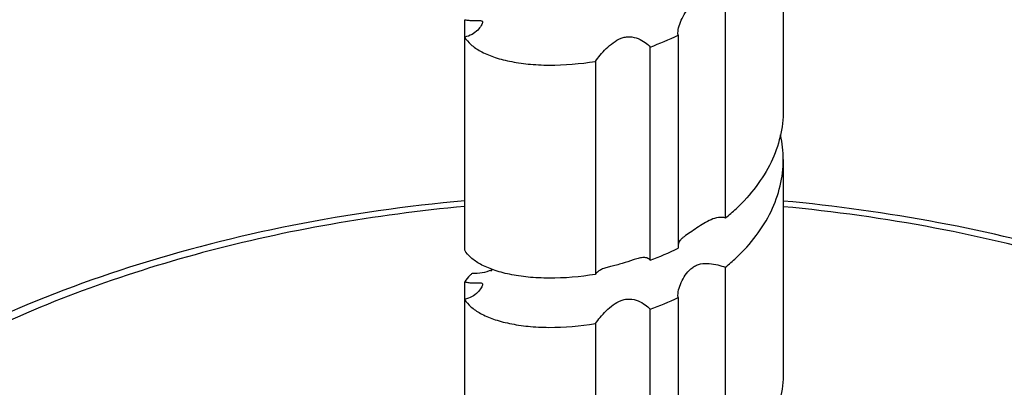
# Model space of a CAD drawing. Header units: millimetres. Extents: x 16 to 3344, y 34 to 2360.
# Tile 124 of 127: x 2829 to 2879, y 2117 to 2136. Entities that reach past the tile are written whole.
import ezdxf

# ---------------------------------------------------------------- set-up
doc = ezdxf.new("R2010")
doc.units = ezdxf.units.MM
doc.header["$LTSCALE"] = 185.02
for name, color, linetype in [('DEFAULT_VBL19', 7, 'CONTINUOUS'), ('SCREW_ASM_PBL20', 7, 'CONTINUOUS'), ('TOP_ASM_PBL22', 7, 'CONTINUOUS')]:
    doc.layers.add(name, color=color, linetype=linetype)

# ---------------------------------------------------------------- blocks, each defined once
blk = doc.blocks.new('SCREW_ASM_PBL20', base_point=(2859.496, 2052.077))
at = {"layer": 'SCREW_ASM_PBL20', "color": 7}
for p, q in [((2867.496, 2141.892), (2867.496, 2131.277)), ((2864.621, 2125.91), (2864.621, 2136.525)), ((2851.614, 2124.313), (2851.614, 2135.792)), ((2862.254, 2135.022), (2862.254, 2124.407)), ((2860.863, 2123.817), (2860.863, 2134.432)), ((2858.129, 2133.718), (2858.129, 2123.103)), ((2867.496, 2128.828), (2867.496, 2118.213)), ((2864.621, 2112.846), (2864.621, 2123.461)), ((2851.614, 2111.249), (2851.614, 2122.728)), ((2862.254, 2121.958), (2862.254, 2111.343)), ((2860.863, 2110.753), (2860.863, 2121.368)), ((2858.129, 2120.654), (2858.129, 2110.039))]:
    blk.add_line(p, q, dxfattribs=at)
blk.add_lwpolyline([(2852.957, 2123.363), (2852.937, 2123.281), (2852.914, 2123.243)], dxfattribs=at)
for centre, radius, start, end in [((2855.981, 2147.879), 14.306, 289.9549, 296.0067), ((2861.836, 2128.826), 5.66, 0.0139, 12.4816), ((2858.273, 2133.662), 10.02, 309.3151, 313.367), ((2855.981, 2137.261), 14.303, 289.9591, 296.0124), ((2858.185, 2131.313), 10.153, 309.3418, 313.3401), ((2851.469, 2126.914), 3.884, 292.3798, 293.2708), ((2855.981, 2134.811), 14.303, 289.9596, 296.0128)]:
    blk.add_arc(centre, radius, start, end, dxfattribs=at)
for points, knots in [([(2862.246, 2135.125), (2862.246, 2135.245), (2862.295, 2135.499), (2862.442, 2135.869), (2862.661, 2136.229), (2862.915, 2136.487), (2863.165, 2136.63), (2863.441, 2136.719), (2863.808, 2136.73), (2864.226, 2136.65), (2864.493, 2136.568), (2864.621, 2136.525)], [0, 0, 0, 0, 0.108182, 0.230682, 0.358378, 0.487291, 0.551994, 0.616879, 0.747619, 0.878287, 1, 1, 1, 1]), ([(2851.614, 2135.792), (2851.682, 2135.779), (2851.81, 2135.76), (2851.989, 2135.746), (2852.139, 2135.744), (2852.261, 2135.747), (2852.357, 2135.75), (2852.428, 2135.748), (2852.486, 2135.727), (2852.496, 2135.69), (2852.496, 2135.673)], [0, 0, 0, 0, 0.22578, 0.419547, 0.580817, 0.711886, 0.814967, 0.891517, 0.945713, 1, 1, 1, 1]), ([(2852.496, 2135.673), (2852.496, 2135.649), (2852.481, 2135.59), (2852.412, 2135.45), (2852.253, 2135.252), (2851.977, 2135.04), (2851.741, 2134.952), (2851.614, 2134.928)], [0, 0, 0, 0, 0.059424, 0.146526, 0.387172, 0.680002, 1, 1, 1, 1]), ([(2858.129, 2133.718), (2858.203, 2133.824), (2858.375, 2134.043), (2858.666, 2134.359), (2859.005, 2134.657), (2859.333, 2134.853), (2859.622, 2134.935), (2859.915, 2134.955), (2860.264, 2134.87), (2860.604, 2134.676), (2860.789, 2134.515), (2860.863, 2134.432)], [0, 0, 0, 0, 0.115702, 0.248773, 0.384895, 0.519571, 0.586285, 0.652429, 0.781233, 0.900872, 1, 1, 1, 1]), ([(2862.254, 2135.022), (2862.252, 2135.03), (2862.248, 2135.064), (2862.246, 2135.099), (2862.246, 2135.125)], [0, 0, 0, 0, 0.23815, 1, 1, 1, 1]), ([(2851.614, 2134.928), (2851.69, 2134.789), (2851.928, 2134.517), (2852.421, 2134.191), (2853.074, 2133.915), (2853.873, 2133.703), (2854.803, 2133.566), (2856.239, 2133.495), (2857.365, 2133.593), (2858.129, 2133.718)], [0, 0, 0, 0, 0.06885, 0.153418, 0.255634, 0.375527, 0.511981, 0.663163, 1, 1, 1, 1]), ([(2867.496, 2131.277), (2867.496, 2130.838), (2867.39, 2129.944), (2866.921, 2128.653), (2866.168, 2127.44), (2865.514, 2126.719), (2865.153, 2126.378)], [0, 0, 0, 0, 0.236405, 0.479149, 0.732931, 1, 1, 1, 1]), ([(2865.153, 2123.929), (2865.514, 2124.27), (2866.168, 2124.99), (2866.921, 2126.204), (2867.39, 2127.494), (2867.496, 2128.388), (2867.496, 2128.828)], [0, 0, 0, 0, 0.267069, 0.520851, 0.763595, 1, 1, 1, 1]), ([(2864.621, 2125.91), (2864.507, 2125.948), (2864.25, 2125.959), (2863.886, 2125.839), (2863.534, 2125.647), (2863.192, 2125.419), (2862.864, 2125.196), (2862.607, 2125.026), (2862.44, 2124.893), (2862.347, 2124.796), (2862.282, 2124.691), (2862.259, 2124.615), (2862.252, 2124.577)], [0, 0, 0, 0, 0.126312, 0.259742, 0.400746, 0.547297, 0.69227, 0.818687, 0.871176, 0.917308, 0.95921, 1, 1, 1, 1]), ([(2858.129, 2123.103), (2857.365, 2122.978), (2856.239, 2122.881), (2854.803, 2122.951), (2853.873, 2123.088), (2853.074, 2123.3), (2852.421, 2123.576), (2851.928, 2123.903), (2851.69, 2124.174), (2851.614, 2124.313)], [0, 0, 0, 0, 0.336839, 0.488028, 0.624473, 0.74437, 0.8466, 0.931155, 1, 1, 1, 1]), ([(2860.005, 2123.824), (2859.828, 2123.765), (2859.556, 2123.667), (2859.181, 2123.57), (2858.985, 2123.526), (2858.889, 2123.502)], [0, 0, 0, 0, 0.482462, 0.74427, 1, 1, 1, 1]), ([(2860.863, 2123.817), (2860.82, 2123.866), (2860.698, 2123.94), (2860.481, 2123.949), (2860.249, 2123.903), (2860.089, 2123.852), (2860.005, 2123.824)], [0, 0, 0, 0, 0.21588, 0.444836, 0.705726, 1, 1, 1, 1]), ([(2862.246, 2122.061), (2862.246, 2122.181), (2862.295, 2122.435), (2862.442, 2122.805), (2862.661, 2123.165), (2862.915, 2123.423), (2863.165, 2123.565), (2863.441, 2123.654), (2863.809, 2123.665), (2864.226, 2123.586), (2864.493, 2123.504), (2864.621, 2123.461)], [0, 0, 0, 0, 0.108191, 0.230672, 0.358345, 0.487251, 0.551961, 0.616858, 0.747613, 0.878283, 1, 1, 1, 1]), ([(2851.986, 2123.156), (2851.946, 2123.123), (2851.804, 2122.998), (2851.681, 2122.849), (2851.614, 2122.728)], [0, 0, 0, 0, 0.27344, 1, 1, 1, 1]), ([(2852.947, 2123.323), (2852.799, 2123.262), (2852.486, 2123.157), (2852.152, 2123.136), (2851.986, 2123.156)], [0, 0, 0, 0, 0.49046, 1, 1, 1, 1]), ([(2858.889, 2123.502), (2858.809, 2123.483), (2858.656, 2123.443), (2858.443, 2123.364), (2858.261, 2123.256), (2858.167, 2123.157), (2858.129, 2123.103)], [0, 0, 0, 0, 0.282352, 0.539855, 0.775697, 1, 1, 1, 1]), ([(2851.614, 2122.728), (2851.682, 2122.715), (2851.81, 2122.696), (2851.989, 2122.682), (2852.139, 2122.68), (2852.26, 2122.684), (2852.357, 2122.686), (2852.428, 2122.684), (2852.486, 2122.663), (2852.496, 2122.625), (2852.496, 2122.609)], [0, 0, 0, 0, 0.225607, 0.419219, 0.580378, 0.711387, 0.814452, 0.891033, 0.945372, 1, 1, 1, 1]), ([(2852.496, 2122.609), (2852.496, 2122.584), (2852.481, 2122.526), (2852.412, 2122.386), (2852.253, 2122.187), (2851.977, 2121.976), (2851.741, 2121.887), (2851.614, 2121.863)], [0, 0, 0, 0, 0.059665, 0.146886, 0.38744, 0.680111, 1, 1, 1, 1]), ([(2851.614, 2121.863), (2851.69, 2121.725), (2851.928, 2121.453), (2852.421, 2121.127), (2853.074, 2120.851), (2853.873, 2120.639), (2854.803, 2120.502), (2856.239, 2120.431), (2857.365, 2120.529), (2858.129, 2120.654)], [0, 0, 0, 0, 0.068844, 0.153399, 0.25563, 0.375527, 0.511972, 0.663161, 1, 1, 1, 1]), ([(2858.129, 2120.654), (2858.203, 2120.76), (2858.375, 2120.979), (2858.666, 2121.295), (2859.005, 2121.593), (2859.333, 2121.789), (2859.622, 2121.87), (2859.916, 2121.89), (2860.264, 2121.805), (2860.604, 2121.612), (2860.79, 2121.45), (2860.863, 2121.368)], [0, 0, 0, 0, 0.115736, 0.248808, 0.384937, 0.519631, 0.586352, 0.652495, 0.781275, 0.900884, 1, 1, 1, 1]), ([(2862.254, 2121.958), (2862.252, 2121.966), (2862.248, 2122), (2862.246, 2122.035), (2862.246, 2122.061)], [0, 0, 0, 0, 0.238137, 1, 1, 1, 1]), ([(2867.496, 2118.213), (2867.496, 2117.774), (2867.39, 2116.88), (2866.921, 2115.589), (2866.168, 2114.376), (2865.514, 2113.655), (2865.153, 2113.314)], [0, 0, 0, 0, 0.236416, 0.47914, 0.73294, 1, 1, 1, 1])]:
    blk.add_open_spline(points, degree=3, knots=knots, dxfattribs=at)
blk = doc.blocks.new('TOP_ASM_PBL22', base_point=(2937.72, 1962.281))
at = {"layer": 'TOP_ASM_PBL22', "color": 7}
for points, knots in [([(2851.613, 2126.771), (2848.727, 2126.509), (2843.082, 2125.708), (2834.99, 2123.657), (2828.727, 2121.253), (2824.176, 2118.942), (2821.08, 2117.071), (2818.265, 2115.043), (2815.752, 2112.871), (2813.56, 2110.566), (2811.709, 2108.142), (2810.216, 2105.614), (2809.099, 2102.999), (2808.374, 2100.32), (2808.158, 2098.501), (2808.12, 2097.596)], [0, 0, 0, 0, 0.153629, 0.301691, 0.44175, 0.508235, 0.572131, 0.63337, 0.691963, 0.748008, 0.8017, 0.853328, 0.903273, 0.951991, 1, 1, 1, 1]), ([(2895.524, 2118.489), (2893.56, 2119.623), (2889.344, 2121.681), (2882.535, 2124.07), (2875.185, 2125.817), (2870.093, 2126.521), (2867.497, 2126.76)], [0, 0, 0, 0, 0.231156, 0.476822, 0.734271, 1, 1, 1, 1]), ([(2851.614, 2126.489), (2849.38, 2126.283), (2844.985, 2125.7), (2838.602, 2124.302), (2832.606, 2122.416), (2827.109, 2120.075), (2822.211, 2117.322), (2818.001, 2114.202), (2814.56, 2110.771), (2812.35, 2107.64), (2811.062, 2105.054), (2810.341, 2103.112), (2809.853, 2101.144), (2809.601, 2099.161), (2809.586, 2097.172), (2809.809, 2095.188), (2810.269, 2093.218), (2811.205, 2090.586), (2812.99, 2087.362), (2815.972, 2083.779), (2819.759, 2080.477), (2822.667, 2078.571), (2824.225, 2077.672)], [0, 0, 0, 0, 0.082858, 0.163503, 0.241021, 0.314636, 0.383761, 0.448058, 0.507518, 0.562534, 0.588663, 0.61405, 0.638878, 0.663356, 0.687705, 0.712155, 0.736929, 0.762238, 0.815111, 0.872, 0.933561, 1, 1, 1, 1]), ([(2894.785, 2118.409), (2892.881, 2119.509), (2888.785, 2121.509), (2882.163, 2123.837), (2874.999, 2125.547), (2870.031, 2126.241), (2867.497, 2126.478)], [0, 0, 0, 0, 0.230198, 0.475696, 0.733525, 1, 1, 1, 1])]:
    blk.add_open_spline(points, degree=3, knots=knots, dxfattribs=at)
blk = doc.blocks.new('DEFAULT_VBL19', base_point=(3033.769, 1856.707))
at = {"layer": 'SCREW_ASM_PBL20'}
blk.add_blockref('SCREW_ASM_PBL20', (2859.496, 2052.077), dxfattribs=at)
at = {"layer": 'TOP_ASM_PBL22'}
blk.add_blockref('TOP_ASM_PBL22', (2937.72, 1962.281), dxfattribs=at)

msp = doc.modelspace()

# ---------------------------------------------------------------- block references
at = {"layer": 'DEFAULT_VBL19'}
msp.add_blockref('DEFAULT_VBL19', (3033.769, 1856.707), dxfattribs=at)

doc.saveas('drawing.dxf')
